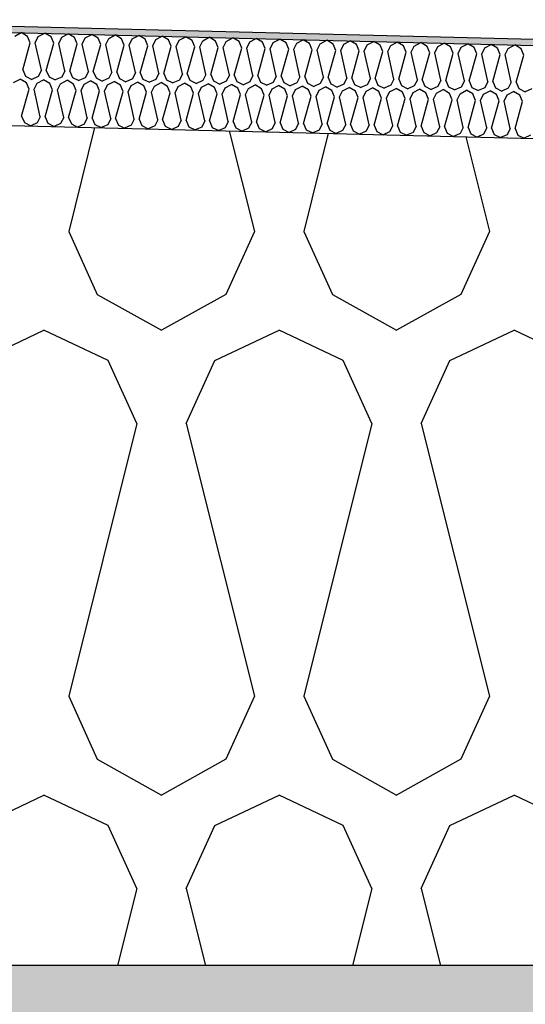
# Model space of a CAD drawing. Header units: millimetres. Extents: x -74465 to -41950, y -2141 to 15832.
# Tile 106 of 131: x -57448 to -57285, y 10282 to 10600. Entities that reach past the tile are written whole.
import ezdxf

# ---------------------------------------------------------------- set-up
doc = ezdxf.new("R2010")
doc.units = ezdxf.units.MM
doc.header["$LTSCALE"] = 0.5
doc.header["$MEASUREMENT"] = 0
doc.linetypes.add('PLINE', pattern=[0])
for name, color, linetype in [('26-- Yttertak (Skravur)(Nye konstruksjoner)', 7, 'Continuous'), ('26-- Yttertak(Nye konstruksjoner)', 7, 'Continuous'), ('261- Primærkonstruksjon (tak) (Skravur)(Nye konstruksjoner)', 7, 'Continuous'), ('261- Primærkonstruksjon (tak)(Nye konstruksjoner)', 7, 'Continuous'), ('262- Taktekking (Skravur)(Nye konstruksjoner)', 7, 'Continuous'), ('262- Taktekking(Nye konstruksjoner)', 7, 'Continuous')]:
    doc.layers.add(name, color=color, linetype=linetype)

# ---------------------------------------------------------------- blocks, each defined once
blk = doc.blocks.new('*X3')
at = {"layer": '26-- Yttertak (Skravur)(Nye konstruksjoner)', "linetype": 'PLINE'}
for p, q in [((-57424.03, 10565.43), (-57432.41, 10531.88)), ((-57380.59, 10564.35), (-57372.48, 10531.88)), ((-57348.62, 10563.55), (-57356.54, 10531.88)), ((-57304.24, 10562.44), (-57296.6, 10531.88)), ((-57432.41, 10531.88), (-57423.17, 10511.56)), ((-57372.48, 10531.88), (-57381.72, 10511.56)), ((-57356.54, 10531.88), (-57347.29, 10511.56)), ((-57296.6, 10531.88), (-57305.84, 10511.56)), ((-57423.17, 10511.56), (-57402.45, 10500)), ((-57381.72, 10511.56), (-57402.45, 10500)), ((-57347.29, 10511.56), (-57326.57, 10500)), ((-57305.84, 10511.56), (-57326.57, 10500)), ((-57461.11, 10490.19), (-57440.39, 10500)), ((-57419.66, 10490.19), (-57440.39, 10500)), ((-57385.23, 10490.19), (-57364.51, 10500)), ((-57343.78, 10490.19), (-57364.51, 10500)), ((-57309.35, 10490.19), (-57288.63, 10500)), ((-57267.91, 10490.19), (-57288.63, 10500)), ((-57410.42, 10469.87), (-57419.66, 10490.19)), ((-57394.47, 10469.87), (-57385.23, 10490.19)), ((-57334.54, 10469.87), (-57343.78, 10490.19)), ((-57318.6, 10469.87), (-57309.35, 10490.19)), ((-57410.42, 10469.87), (-57432.41, 10381.88)), ((-57394.47, 10469.87), (-57372.48, 10381.88)), ((-57334.54, 10469.87), (-57356.54, 10381.88)), ((-57318.6, 10469.87), (-57296.6, 10381.88)), ((-57432.41, 10381.88), (-57423.17, 10361.56)), ((-57372.48, 10381.88), (-57381.72, 10361.56)), ((-57356.54, 10381.88), (-57347.29, 10361.56)), ((-57296.6, 10381.88), (-57305.84, 10361.56)), ((-57423.17, 10361.56), (-57402.45, 10350)), ((-57381.72, 10361.56), (-57402.45, 10350)), ((-57347.29, 10361.56), (-57326.57, 10350)), ((-57305.84, 10361.56), (-57326.57, 10350)), ((-57461.11, 10340.19), (-57440.39, 10350)), ((-57419.66, 10340.19), (-57440.39, 10350)), ((-57385.23, 10340.19), (-57364.51, 10350)), ((-57343.78, 10340.19), (-57364.51, 10350)), ((-57309.35, 10340.19), (-57288.63, 10350)), ((-57267.91, 10340.19), (-57288.63, 10350)), ((-57410.42, 10319.87), (-57419.66, 10340.19)), ((-57394.47, 10319.87), (-57385.23, 10340.19)), ((-57334.54, 10319.87), (-57343.78, 10340.19)), ((-57318.6, 10319.87), (-57309.35, 10340.19)), ((-57410.42, 10319.87), (-57416.64, 10295)), ((-57394.47, 10319.87), (-57388.26, 10295)), ((-57334.54, 10319.87), (-57340.76, 10295)), ((-57318.6, 10319.87), (-57312.38, 10295))]:
    blk.add_line(p, q, dxfattribs=at)
blk = doc.blocks.new('*X6')
at = {"layer": '262- Taktekking (Skravur)(Nye konstruksjoner)', "linetype": 'PLINE'}
for p, q in [((-57449.82, 10594.93), (-57447.72, 10596.03)), ((-57445.68, 10594.83), (-57447.72, 10596.03)), ((-57442.24, 10594.74), (-57440.13, 10595.85)), ((-57438.09, 10594.64), (-57440.13, 10595.85)), ((-57434.65, 10594.55), (-57432.55, 10595.66)), ((-57430.51, 10594.45), (-57432.55, 10595.66)), ((-57447.22, 10584.03), (-57444.8, 10592.77)), ((-57444.8, 10592.77), (-57445.68, 10594.83)), ((-57443.21, 10592.73), (-57442.24, 10594.74)), ((-57441.23, 10583.88), (-57443.21, 10592.73)), ((-57439.64, 10583.84), (-57437.22, 10592.58)), ((-57437.22, 10592.58), (-57438.09, 10594.64)), ((-57435.62, 10592.54), (-57434.65, 10594.55)), ((-57433.65, 10583.69), (-57435.62, 10592.54)), ((-57432.05, 10583.65), (-57429.63, 10592.39)), ((-57429.63, 10592.39), (-57430.51, 10594.45)), ((-57428.04, 10592.35), (-57427.06, 10594.36)), ((-57426.06, 10583.5), (-57428.04, 10592.35)), ((-57427.06, 10594.36), (-57424.96, 10595.47)), ((-57422.92, 10594.26), (-57424.96, 10595.47)), ((-57422.05, 10592.2), (-57422.92, 10594.26)), ((-57420.45, 10592.16), (-57419.48, 10594.17)), ((-57419.48, 10594.17), (-57417.38, 10595.28)), ((-57415.34, 10594.07), (-57417.38, 10595.28)), ((-57414.46, 10592.01), (-57415.34, 10594.07)), ((-57412.87, 10591.97), (-57411.89, 10593.98)), ((-57411.89, 10593.98), (-57409.79, 10595.09)), ((-57407.75, 10593.88), (-57409.79, 10595.09)), ((-57406.88, 10591.82), (-57407.75, 10593.88)), ((-57405.28, 10591.78), (-57404.31, 10593.79)), ((-57404.31, 10593.79), (-57402.21, 10594.9)), ((-57400.16, 10593.69), (-57402.21, 10594.9)), ((-57399.29, 10591.63), (-57400.16, 10593.69)), ((-57397.7, 10591.59), (-57396.72, 10593.6)), ((-57396.72, 10593.6), (-57394.62, 10594.71)), ((-57392.58, 10593.5), (-57394.62, 10594.71)), ((-57391.71, 10591.44), (-57392.58, 10593.5)), ((-57390.11, 10591.41), (-57389.14, 10593.41)), ((-57389.14, 10593.41), (-57387.04, 10594.52)), ((-57384.99, 10593.31), (-57387.04, 10594.52)), ((-57384.12, 10591.26), (-57384.99, 10593.31)), ((-57382.53, 10591.22), (-57381.55, 10593.22)), ((-57381.55, 10593.22), (-57379.45, 10594.33)), ((-57377.41, 10593.12), (-57379.45, 10594.33)), ((-57376.53, 10591.07), (-57377.41, 10593.12)), ((-57374.94, 10591.03), (-57373.97, 10593.03)), ((-57373.97, 10593.03), (-57371.87, 10594.14)), ((-57369.82, 10592.93), (-57371.87, 10594.14)), ((-57368.95, 10590.88), (-57369.82, 10592.93)), ((-57367.36, 10590.84), (-57366.38, 10592.84)), ((-57366.38, 10592.84), (-57364.28, 10593.95)), ((-57362.24, 10592.74), (-57364.28, 10593.95)), ((-57361.36, 10590.69), (-57362.24, 10592.74)), ((-57359.77, 10590.65), (-57358.79, 10592.65)), ((-57358.79, 10592.65), (-57356.69, 10593.76)), ((-57354.65, 10592.55), (-57356.69, 10593.76)), ((-57353.78, 10590.5), (-57354.65, 10592.55)), ((-57352.18, 10590.46), (-57351.21, 10592.47)), ((-57351.21, 10592.47), (-57349.11, 10593.57)), ((-57347.07, 10592.36), (-57349.11, 10593.57)), ((-57346.19, 10590.31), (-57347.07, 10592.36)), ((-57343.62, 10592.28), (-57341.52, 10593.38)), ((-57339.48, 10592.17), (-57341.52, 10593.38)), ((-57336.04, 10592.09), (-57333.94, 10593.19)), ((-57331.89, 10591.98), (-57333.94, 10593.19)), ((-57328.45, 10591.9), (-57326.35, 10593)), ((-57324.31, 10591.79), (-57326.35, 10593)), ((-57320.87, 10591.71), (-57318.77, 10592.81)), ((-57316.72, 10591.6), (-57318.77, 10592.81)), ((-57313.28, 10591.52), (-57311.18, 10592.62)), ((-57309.14, 10591.41), (-57311.18, 10592.62)), ((-57305.7, 10591.33), (-57303.6, 10592.43)), ((-57301.55, 10591.22), (-57303.6, 10592.43)), ((-57424.47, 10583.46), (-57422.05, 10592.2)), ((-57418.47, 10583.31), (-57420.45, 10592.16)), ((-57416.88, 10583.27), (-57414.46, 10592.01)), ((-57410.89, 10583.12), (-57412.87, 10591.97)), ((-57409.3, 10583.08), (-57406.88, 10591.82)), ((-57403.3, 10582.93), (-57405.28, 10591.78)), ((-57401.71, 10582.89), (-57399.29, 10591.63)), ((-57395.72, 10582.74), (-57397.7, 10591.59)), ((-57394.12, 10582.7), (-57391.71, 10591.44)), ((-57388.13, 10582.55), (-57390.11, 10591.41)), ((-57386.54, 10582.51), (-57384.12, 10591.26)), ((-57380.55, 10582.36), (-57382.53, 10591.22)), ((-57378.95, 10582.32), (-57376.53, 10591.07)), ((-57372.96, 10582.17), (-57374.94, 10591.03)), ((-57371.37, 10582.13), (-57368.95, 10590.88)), ((-57365.38, 10581.99), (-57367.36, 10590.84)), ((-57363.78, 10581.95), (-57361.36, 10590.69)), ((-57357.79, 10581.8), (-57359.77, 10590.65)), ((-57356.2, 10581.76), (-57353.78, 10590.5)), ((-57350.2, 10581.61), (-57352.18, 10590.46)), ((-57348.61, 10581.57), (-57346.19, 10590.31)), ((-57344.6, 10590.27), (-57343.62, 10592.28)), ((-57342.62, 10581.42), (-57344.6, 10590.27)), ((-57341.03, 10581.38), (-57338.61, 10590.12)), ((-57338.61, 10590.12), (-57339.48, 10592.17)), ((-57337.01, 10590.08), (-57336.04, 10592.09)), ((-57335.03, 10581.23), (-57337.01, 10590.08)), ((-57333.44, 10581.19), (-57331.02, 10589.93)), ((-57331.02, 10589.93), (-57331.89, 10591.98)), ((-57329.43, 10589.89), (-57328.45, 10591.9)), ((-57327.45, 10581.04), (-57329.43, 10589.89)), ((-57325.85, 10581), (-57323.44, 10589.74)), ((-57323.44, 10589.74), (-57324.31, 10591.79)), ((-57321.84, 10589.7), (-57320.87, 10591.71)), ((-57319.86, 10580.85), (-57321.84, 10589.7)), ((-57318.27, 10580.81), (-57315.85, 10589.55)), ((-57315.85, 10589.55), (-57316.72, 10591.6)), ((-57314.26, 10589.51), (-57313.28, 10591.52)), ((-57312.28, 10580.66), (-57314.26, 10589.51)), ((-57310.68, 10580.62), (-57308.26, 10589.36)), ((-57308.26, 10589.36), (-57309.14, 10591.41)), ((-57306.67, 10589.32), (-57305.7, 10591.33)), ((-57304.69, 10580.47), (-57306.67, 10589.32)), ((-57303.1, 10580.43), (-57300.68, 10589.17)), ((-57300.68, 10589.17), (-57301.55, 10591.22)), ((-57299.09, 10589.13), (-57298.11, 10591.14)), ((-57298.11, 10591.14), (-57296.01, 10592.24)), ((-57293.97, 10591.03), (-57296.01, 10592.24)), ((-57293.09, 10588.98), (-57293.97, 10591.03)), ((-57291.5, 10588.94), (-57290.52, 10590.95)), ((-57290.52, 10590.95), (-57288.42, 10592.05)), ((-57286.38, 10590.84), (-57288.42, 10592.05)), ((-57285.51, 10588.79), (-57286.38, 10590.84)), ((-57297.11, 10580.28), (-57299.09, 10589.13)), ((-57295.51, 10580.24), (-57293.09, 10588.98)), ((-57289.52, 10580.09), (-57291.5, 10588.94)), ((-57287.93, 10580.05), (-57285.51, 10588.79)), ((-57447.22, 10584.03), (-57446.35, 10581.98)), ((-57441.23, 10583.88), (-57442.21, 10581.87)), ((-57439.64, 10583.84), (-57438.76, 10581.79)), ((-57433.65, 10583.69), (-57434.62, 10581.68)), ((-57432.05, 10583.65), (-57431.18, 10581.6)), ((-57426.06, 10583.5), (-57427.04, 10581.49)), ((-57424.47, 10583.46), (-57423.59, 10581.41)), ((-57418.47, 10583.31), (-57419.45, 10581.3)), ((-57416.88, 10583.27), (-57416.01, 10581.22)), ((-57410.89, 10583.12), (-57411.86, 10581.11)), ((-57409.3, 10583.08), (-57408.42, 10581.03)), ((-57403.3, 10582.93), (-57404.28, 10580.92)), ((-57401.71, 10582.89), (-57400.84, 10580.84)), ((-57450.2, 10579.94), (-57448.1, 10581.04)), ((-57446.05, 10579.83), (-57448.1, 10581.04)), ((-57446.35, 10581.98), (-57444.3, 10580.94)), ((-57445.18, 10577.78), (-57446.05, 10579.83)), ((-57442.21, 10581.87), (-57444.3, 10580.94)), ((-57443.59, 10577.74), (-57442.61, 10579.75)), ((-57442.61, 10579.75), (-57440.51, 10580.85)), ((-57438.47, 10579.64), (-57440.51, 10580.85)), ((-57438.76, 10581.79), (-57436.72, 10580.75)), ((-57437.59, 10577.59), (-57438.47, 10579.64)), ((-57434.62, 10581.68), (-57436.72, 10580.75)), ((-57435.02, 10579.56), (-57432.92, 10580.66)), ((-57430.88, 10579.45), (-57432.92, 10580.66)), ((-57431.18, 10581.6), (-57429.13, 10580.57)), ((-57427.04, 10581.49), (-57429.13, 10580.57)), ((-57427.44, 10579.37), (-57425.34, 10580.47)), ((-57423.3, 10579.26), (-57425.34, 10580.47)), ((-57423.59, 10581.41), (-57421.55, 10580.38)), ((-57419.45, 10581.3), (-57421.55, 10580.38)), ((-57419.85, 10579.18), (-57417.75, 10580.28)), ((-57415.71, 10579.07), (-57417.75, 10580.28)), ((-57416.01, 10581.22), (-57413.96, 10580.19)), ((-57411.86, 10581.11), (-57413.96, 10580.19)), ((-57412.27, 10578.99), (-57410.17, 10580.09)), ((-57408.12, 10578.88), (-57410.17, 10580.09)), ((-57408.42, 10581.03), (-57406.37, 10580)), ((-57404.28, 10580.92), (-57406.37, 10580)), ((-57404.68, 10578.8), (-57402.58, 10579.9)), ((-57400.54, 10578.69), (-57402.58, 10579.9)), ((-57400.84, 10580.84), (-57398.79, 10579.81)), ((-57396.69, 10580.74), (-57398.79, 10579.81)), ((-57397.1, 10578.61), (-57395, 10579.71)), ((-57395.72, 10582.74), (-57396.69, 10580.74)), ((-57392.95, 10578.5), (-57395, 10579.71)), ((-57394.12, 10582.7), (-57393.25, 10580.65)), ((-57393.25, 10580.65), (-57391.2, 10579.62)), ((-57389.11, 10580.55), (-57391.2, 10579.62)), ((-57388.13, 10582.55), (-57389.11, 10580.55)), ((-57386.54, 10582.51), (-57385.67, 10580.46)), ((-57385.67, 10580.46), (-57383.62, 10579.43)), ((-57381.52, 10580.36), (-57383.62, 10579.43)), ((-57380.55, 10582.36), (-57381.52, 10580.36)), ((-57378.95, 10582.32), (-57378.08, 10580.27)), ((-57378.08, 10580.27), (-57376.03, 10579.24)), ((-57373.94, 10580.17), (-57376.03, 10579.24)), ((-57372.96, 10582.17), (-57373.94, 10580.17)), ((-57371.37, 10582.13), (-57370.49, 10580.08)), ((-57370.49, 10580.08), (-57368.45, 10579.05)), ((-57366.35, 10579.98), (-57368.45, 10579.05)), ((-57365.38, 10581.99), (-57366.35, 10579.98)), ((-57363.78, 10581.95), (-57362.91, 10579.89)), ((-57362.91, 10579.89), (-57360.86, 10578.86)), ((-57358.77, 10579.79), (-57360.86, 10578.86)), ((-57357.79, 10581.8), (-57358.77, 10579.79)), ((-57356.2, 10581.76), (-57355.32, 10579.7)), ((-57355.32, 10579.7), (-57353.28, 10578.67)), ((-57350.2, 10581.61), (-57351.18, 10579.6)), ((-57348.61, 10581.57), (-57347.74, 10579.51)), ((-57342.62, 10581.42), (-57343.59, 10579.41)), ((-57341.03, 10581.38), (-57340.15, 10579.32)), ((-57335.03, 10581.23), (-57336.01, 10579.22)), ((-57333.44, 10581.19), (-57332.57, 10579.13)), ((-57327.45, 10581.04), (-57328.42, 10579.03)), ((-57325.85, 10581), (-57324.98, 10578.94)), ((-57319.86, 10580.85), (-57320.84, 10578.84)), ((-57318.27, 10580.81), (-57317.4, 10578.75)), ((-57312.28, 10580.66), (-57313.25, 10578.65)), ((-57310.68, 10580.62), (-57309.81, 10578.56)), ((-57304.69, 10580.47), (-57305.67, 10578.46)), ((-57303.1, 10580.43), (-57302.22, 10578.37)), ((-57297.11, 10580.28), (-57298.08, 10578.27)), ((-57295.51, 10580.24), (-57294.64, 10578.18)), ((-57289.52, 10580.09), (-57290.5, 10578.08)), ((-57287.93, 10580.05), (-57287.05, 10577.99)), ((-57447.6, 10569.04), (-57445.18, 10577.78)), ((-57441.61, 10568.89), (-57443.59, 10577.74)), ((-57440.01, 10568.85), (-57437.59, 10577.59)), ((-57436, 10577.55), (-57435.02, 10579.56)), ((-57434.02, 10568.7), (-57436, 10577.55)), ((-57432.43, 10568.66), (-57430.01, 10577.4)), ((-57430.01, 10577.4), (-57430.88, 10579.45)), ((-57428.41, 10577.36), (-57427.44, 10579.37)), ((-57426.44, 10568.51), (-57428.41, 10577.36)), ((-57424.84, 10568.47), (-57422.42, 10577.21)), ((-57422.42, 10577.21), (-57423.3, 10579.26)), ((-57420.83, 10577.17), (-57419.85, 10579.18)), ((-57418.85, 10568.32), (-57420.83, 10577.17)), ((-57417.26, 10568.28), (-57414.84, 10577.02)), ((-57414.84, 10577.02), (-57415.71, 10579.07)), ((-57413.24, 10576.98), (-57412.27, 10578.99)), ((-57411.26, 10568.13), (-57413.24, 10576.98)), ((-57409.67, 10568.09), (-57407.25, 10576.83)), ((-57407.25, 10576.83), (-57408.12, 10578.88)), ((-57405.66, 10576.79), (-57404.68, 10578.8)), ((-57403.68, 10567.94), (-57405.66, 10576.79)), ((-57402.08, 10567.9), (-57399.67, 10576.64)), ((-57399.67, 10576.64), (-57400.54, 10578.69)), ((-57398.07, 10576.6), (-57397.1, 10578.61)), ((-57396.09, 10567.75), (-57398.07, 10576.6)), ((-57394.5, 10567.71), (-57392.08, 10576.45)), ((-57392.08, 10576.45), (-57392.95, 10578.5)), ((-57390.49, 10576.41), (-57389.51, 10578.42)), ((-57389.51, 10578.42), (-57387.41, 10579.52)), ((-57385.37, 10578.31), (-57387.41, 10579.52)), ((-57384.49, 10576.26), (-57385.37, 10578.31)), ((-57382.9, 10576.22), (-57381.93, 10578.23)), ((-57381.93, 10578.23), (-57379.83, 10579.33)), ((-57377.78, 10578.12), (-57379.83, 10579.33)), ((-57376.91, 10576.07), (-57377.78, 10578.12)), ((-57375.32, 10576.03), (-57374.34, 10578.04)), ((-57374.34, 10578.04), (-57372.24, 10579.14)), ((-57370.2, 10577.94), (-57372.24, 10579.14)), ((-57369.32, 10575.88), (-57370.2, 10577.94)), ((-57367.73, 10575.84), (-57366.75, 10577.85)), ((-57366.75, 10577.85), (-57364.65, 10578.95)), ((-57362.61, 10577.75), (-57364.65, 10578.95)), ((-57361.74, 10575.69), (-57362.61, 10577.75)), ((-57360.14, 10575.65), (-57359.17, 10577.66)), ((-57359.17, 10577.66), (-57357.07, 10578.76)), ((-57355.03, 10577.56), (-57357.07, 10578.76)), ((-57354.15, 10575.5), (-57355.03, 10577.56)), ((-57351.18, 10579.6), (-57353.28, 10578.67)), ((-57352.56, 10575.46), (-57351.58, 10577.47)), ((-57351.58, 10577.47), (-57349.48, 10578.57)), ((-57347.44, 10577.37), (-57349.48, 10578.57)), ((-57347.74, 10579.51), (-57345.69, 10578.48)), ((-57346.57, 10575.31), (-57347.44, 10577.37)), ((-57343.59, 10579.41), (-57345.69, 10578.48)), ((-57344.97, 10575.27), (-57344, 10577.28)), ((-57344, 10577.28), (-57341.9, 10578.38)), ((-57339.86, 10577.18), (-57341.9, 10578.38)), ((-57340.15, 10579.32), (-57338.11, 10578.29)), ((-57338.98, 10575.12), (-57339.86, 10577.18)), ((-57336.01, 10579.22), (-57338.11, 10578.29)), ((-57337.39, 10575.08), (-57336.41, 10577.09)), ((-57336.41, 10577.09), (-57334.31, 10578.19)), ((-57332.27, 10576.99), (-57334.31, 10578.19)), ((-57332.57, 10579.13), (-57330.52, 10578.1)), ((-57331.4, 10574.93), (-57332.27, 10576.99)), ((-57328.42, 10579.03), (-57330.52, 10578.1)), ((-57329.8, 10574.89), (-57328.83, 10576.9)), ((-57328.83, 10576.9), (-57326.73, 10578.01)), ((-57324.68, 10576.8), (-57326.73, 10578.01)), ((-57324.98, 10578.94), (-57322.93, 10577.91)), ((-57323.81, 10574.74), (-57324.68, 10576.8)), ((-57320.84, 10578.84), (-57322.93, 10577.91)), ((-57322.22, 10574.7), (-57321.24, 10576.71)), ((-57321.24, 10576.71), (-57319.14, 10577.82)), ((-57317.1, 10576.61), (-57319.14, 10577.82)), ((-57317.4, 10578.75), (-57315.35, 10577.72)), ((-57316.22, 10574.55), (-57317.1, 10576.61)), ((-57313.25, 10578.65), (-57315.35, 10577.72)), ((-57314.63, 10574.51), (-57313.66, 10576.52)), ((-57313.66, 10576.52), (-57311.56, 10577.63)), ((-57309.51, 10576.42), (-57311.56, 10577.63)), ((-57309.81, 10578.56), (-57307.76, 10577.53)), ((-57305.67, 10578.46), (-57307.76, 10577.53)), ((-57306.07, 10576.33), (-57303.97, 10577.44)), ((-57301.93, 10576.23), (-57303.97, 10577.44)), ((-57302.22, 10578.37), (-57300.18, 10577.34)), ((-57298.08, 10578.27), (-57300.18, 10577.34)), ((-57298.49, 10576.14), (-57296.38, 10577.25)), ((-57294.34, 10576.04), (-57296.38, 10577.25)), ((-57294.64, 10578.18), (-57292.59, 10577.15)), ((-57290.5, 10578.08), (-57292.59, 10577.15)), ((-57290.9, 10575.95), (-57288.8, 10577.06)), ((-57286.76, 10575.85), (-57288.8, 10577.06)), ((-57287.05, 10577.99), (-57285.01, 10576.96)), ((-57282.91, 10577.89), (-57285.01, 10576.96)), ((-57388.51, 10567.56), (-57390.49, 10576.41)), ((-57386.91, 10567.52), (-57384.49, 10576.26)), ((-57380.92, 10567.37), (-57382.9, 10576.22)), ((-57379.33, 10567.33), (-57376.91, 10576.07)), ((-57373.34, 10567.18), (-57375.32, 10576.03)), ((-57371.74, 10567.14), (-57369.32, 10575.88)), ((-57365.75, 10566.99), (-57367.73, 10575.84)), ((-57364.16, 10566.95), (-57361.74, 10575.69)), ((-57358.17, 10566.8), (-57360.14, 10575.65)), ((-57356.57, 10566.76), (-57354.15, 10575.5)), ((-57350.58, 10566.61), (-57352.56, 10575.46)), ((-57348.99, 10566.57), (-57346.57, 10575.31)), ((-57342.99, 10566.42), (-57344.97, 10575.27)), ((-57341.4, 10566.38), (-57338.98, 10575.12)), ((-57335.41, 10566.23), (-57337.39, 10575.08)), ((-57333.82, 10566.19), (-57331.4, 10574.93)), ((-57327.82, 10566.04), (-57329.8, 10574.89)), ((-57326.23, 10566), (-57323.81, 10574.74)), ((-57320.24, 10565.85), (-57322.22, 10574.7)), ((-57318.64, 10565.81), (-57316.22, 10574.55)), ((-57312.65, 10565.66), (-57314.63, 10574.51)), ((-57311.06, 10565.62), (-57308.64, 10574.36)), ((-57308.64, 10574.36), (-57309.51, 10576.42)), ((-57307.05, 10574.32), (-57306.07, 10576.33)), ((-57305.07, 10565.47), (-57307.05, 10574.32)), ((-57303.47, 10565.43), (-57301.05, 10574.17)), ((-57301.05, 10574.17), (-57301.93, 10576.23)), ((-57299.46, 10574.13), (-57298.49, 10576.14)), ((-57297.48, 10565.28), (-57299.46, 10574.13)), ((-57295.89, 10565.24), (-57293.47, 10573.98)), ((-57293.47, 10573.98), (-57294.34, 10576.04)), ((-57291.87, 10573.94), (-57290.9, 10575.95)), ((-57289.9, 10565.09), (-57291.87, 10573.94)), ((-57288.3, 10565.05), (-57285.88, 10573.79)), ((-57285.88, 10573.79), (-57286.76, 10575.85)), ((-57447.6, 10569.04), (-57446.72, 10566.98)), ((-57446.72, 10566.98), (-57444.68, 10565.95)), ((-57441.61, 10568.89), (-57442.58, 10566.88)), ((-57440.01, 10568.85), (-57439.14, 10566.79)), ((-57434.02, 10568.7), (-57435, 10566.69)), ((-57432.43, 10568.66), (-57431.55, 10566.6)), ((-57426.44, 10568.51), (-57427.41, 10566.5)), ((-57424.84, 10568.47), (-57423.97, 10566.41)), ((-57418.85, 10568.32), (-57419.82, 10566.31)), ((-57417.26, 10568.28), (-57416.38, 10566.22)), ((-57411.26, 10568.13), (-57412.24, 10566.12)), ((-57409.67, 10568.09), (-57408.8, 10566.03)), ((-57403.68, 10567.94), (-57404.65, 10565.93)), ((-57402.08, 10567.9), (-57401.21, 10565.84)), ((-57396.09, 10567.75), (-57397.07, 10565.74)), ((-57394.5, 10567.71), (-57393.63, 10565.65)), ((-57388.51, 10567.56), (-57389.48, 10565.55)), ((-57386.91, 10567.52), (-57386.04, 10565.46)), ((-57380.92, 10567.37), (-57381.9, 10565.36)), ((-57379.33, 10567.33), (-57378.45, 10565.27)), ((-57373.34, 10567.18), (-57374.31, 10565.17)), ((-57371.74, 10567.14), (-57370.87, 10565.09)), ((-57365.75, 10566.99), (-57366.73, 10564.98)), ((-57364.16, 10566.95), (-57363.28, 10564.9)), ((-57442.58, 10566.88), (-57444.68, 10565.95)), ((-57439.14, 10566.79), (-57437.09, 10565.76)), ((-57435, 10566.69), (-57437.09, 10565.76)), ((-57431.55, 10566.6), (-57429.51, 10565.57)), ((-57427.41, 10566.5), (-57429.51, 10565.57)), ((-57423.97, 10566.41), (-57421.92, 10565.38)), ((-57419.82, 10566.31), (-57421.92, 10565.38)), ((-57416.38, 10566.22), (-57414.34, 10565.19)), ((-57412.24, 10566.12), (-57414.34, 10565.19)), ((-57408.8, 10566.03), (-57406.75, 10565)), ((-57404.65, 10565.93), (-57406.75, 10565)), ((-57401.21, 10565.84), (-57399.16, 10564.81)), ((-57397.07, 10565.74), (-57399.16, 10564.81)), ((-57393.63, 10565.65), (-57391.58, 10564.62)), ((-57389.48, 10565.55), (-57391.58, 10564.62)), ((-57386.04, 10565.46), (-57383.99, 10564.43)), ((-57381.9, 10565.36), (-57383.99, 10564.43)), ((-57378.45, 10565.27), (-57376.41, 10564.24)), ((-57374.31, 10565.17), (-57376.41, 10564.24)), ((-57370.87, 10565.09), (-57368.82, 10564.05)), ((-57366.73, 10564.98), (-57368.82, 10564.05)), ((-57363.28, 10564.9), (-57361.24, 10563.86)), ((-57359.14, 10564.79), (-57361.24, 10563.86)), ((-57358.17, 10566.8), (-57359.14, 10564.79)), ((-57356.57, 10566.76), (-57355.7, 10564.71)), ((-57355.7, 10564.71), (-57353.65, 10563.67)), ((-57351.55, 10564.6), (-57353.65, 10563.67)), ((-57350.58, 10566.61), (-57351.55, 10564.6)), ((-57348.99, 10566.57), (-57348.11, 10564.52)), ((-57348.11, 10564.52), (-57346.07, 10563.48)), ((-57343.97, 10564.41), (-57346.07, 10563.48)), ((-57342.99, 10566.42), (-57343.97, 10564.41)), ((-57341.4, 10566.38), (-57340.53, 10564.33)), ((-57340.53, 10564.33), (-57338.48, 10563.29)), ((-57336.38, 10564.22), (-57338.48, 10563.29)), ((-57335.41, 10566.23), (-57336.38, 10564.22)), ((-57333.82, 10566.19), (-57332.94, 10564.14)), ((-57332.94, 10564.14), (-57330.89, 10563.1)), ((-57328.8, 10564.03), (-57330.89, 10563.1)), ((-57327.82, 10566.04), (-57328.8, 10564.03)), ((-57326.23, 10566), (-57325.36, 10563.95)), ((-57325.36, 10563.95), (-57323.31, 10562.92)), ((-57321.21, 10563.84), (-57323.31, 10562.92)), ((-57320.24, 10565.85), (-57321.21, 10563.84)), ((-57318.64, 10565.81), (-57317.77, 10563.76)), ((-57317.77, 10563.76), (-57315.72, 10562.73)), ((-57312.65, 10565.66), (-57313.63, 10563.65)), ((-57311.06, 10565.62), (-57310.18, 10563.57)), ((-57305.07, 10565.47), (-57306.04, 10563.46)), ((-57303.47, 10565.43), (-57302.6, 10563.38)), ((-57297.48, 10565.28), (-57298.46, 10563.27)), ((-57295.89, 10565.24), (-57295.01, 10563.19)), ((-57289.9, 10565.09), (-57290.87, 10563.09)), ((-57288.3, 10565.05), (-57287.43, 10563)), ((-57313.63, 10563.65), (-57315.72, 10562.73)), ((-57310.18, 10563.57), (-57308.14, 10562.54)), ((-57306.04, 10563.46), (-57308.14, 10562.54)), ((-57302.6, 10563.38), (-57300.55, 10562.35)), ((-57298.46, 10563.27), (-57300.55, 10562.35)), ((-57295.01, 10563.19), (-57292.97, 10562.16)), ((-57290.87, 10563.09), (-57292.97, 10562.16)), ((-57287.43, 10563), (-57285.38, 10561.97)), ((-57283.29, 10562.9), (-57285.38, 10561.97))]:
    blk.add_line(p, q, dxfattribs=at)

msp = doc.modelspace()

# ---------------------------------------------------------------- hatches: boundary and pattern name
at = {"layer": '261- Primærkonstruksjon (tak) (Skravur)(Nye konstruksjoner)', "linetype": 'Continuous'}
h = msp.add_hatch(dxfattribs=at)
h.set_pattern_fill('Prikker_tett', color=256, style=0, pattern_type=2)
h.set_pattern_definition([(0, (0, 0), (0, 43.30127), [0, -25]), (0, (12.5, 21.65), (0, 43.30127), [0, -25])])
h.paths.add_polyline_path([(-61126.57, 10270), (-54826.57, 10270), (-54826.57, 10295), (-61126.57, 10295)])
at = {"layer": '262- Taktekking (Skravur)(Nye konstruksjoner)', "linetype": 'Continuous'}
msp.add_hatch(color=256, dxfattribs=at).paths.add_polyline_path([(-60906.57, 10684.5), (-60906.57, 10682.5), (-55406.57, 10545.01), (-55406.57, 10547.01)])

# ---------------------------------------------------------------- linework, layer by layer
at = {"layer": '26-- Yttertak(Nye konstruksjoner)', "linetype": 'PLINE'}
msp.add_line((-60906.57, 10652.49), (-55406.57, 10515), dxfattribs=at)
at = {"layer": '261- Primærkonstruksjon (tak)(Nye konstruksjoner)', "linetype": 'PLINE', "flags": 128}
msp.add_lwpolyline([(-54906.57, 10295), (-60906.57, 10295), (-60908.57, 10295), (-60926.57, 10295), (-61126.57, 10295)], dxfattribs=at)
at = {"layer": '262- Taktekking(Nye konstruksjoner)', "linetype": 'PLINE'}
for p, q in [((-60906.57, 10684.5), (-55406.57, 10547.01)), ((-60906.57, 10682.5), (-55406.57, 10545.01))]:
    msp.add_line(p, q, dxfattribs=at)

# ---------------------------------------------------------------- block references
at = {"layer": '26-- Yttertak(Nye konstruksjoner)'}
msp.add_blockref('*X3', (0, 0), dxfattribs=at)
at = {"layer": '262- Taktekking(Nye konstruksjoner)'}
msp.add_blockref('*X6', (0, 0), dxfattribs=at)

doc.saveas('drawing.dxf')
